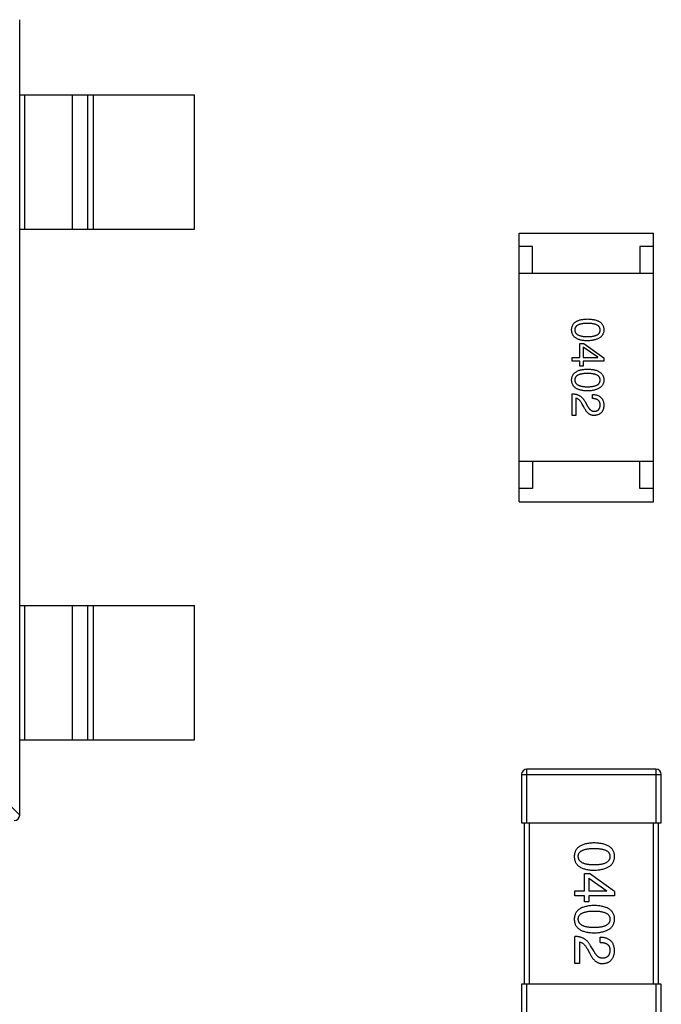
# Model space of a CAD drawing. Header units: millimetres. Extents: x 446.4 to 531.6, y 209.3 to 278.3.
# Tile 38 of 47: x 487.7 to 490.1, y 259.2 to 262.8. Entities that reach past the tile are written whole.
import ezdxf

# ---------------------------------------------------------------- set-up
doc = ezdxf.new("R2010")
doc.units = ezdxf.units.MM
doc.header["$LTSCALE"] = 30.734
doc.layers.get('0').update_dxf_attribs({"linetype": 'CONTINUOUS'})

msp = doc.modelspace()

# ---------------------------------------------------------------- linework, layer by layer
at = {"linetype": 'Continuous'}
for p, q in [((487.7142, 259.8591), (487.7142, 262.8191)), ((487.7142, 262.5391), (488.3642, 262.5391)), ((487.732, 262.5391), (487.732, 262.0391)), ((487.9102, 262.0391), (487.9102, 262.5391)), ((487.9682, 262.0391), (487.9682, 262.5391)), ((487.988, 262.5391), (487.988, 262.0391)), ((488.3642, 262.0391), (488.3642, 262.5391)), ((487.7142, 262.0391), (488.3642, 262.0391)), ((489.5718, 261.0248), (489.5718, 262.0248)), ((489.5718, 262.0248), (490.0718, 262.0248)), ((490.0718, 261.0248), (490.0718, 262.0248)), ((489.6218, 261.9748), (489.5718, 261.9748)), ((489.6218, 261.8748), (489.6218, 261.9748)), ((490.0218, 261.9748), (490.0218, 261.8748)), ((490.0718, 261.9748), (490.0218, 261.9748)), ((490.0718, 261.8748), (489.5718, 261.8748)), ((489.7983, 261.5623), (489.7983, 261.6141)), ((489.7983, 261.6141), (489.8127, 261.6141)), ((489.8107, 261.6003), (489.8107, 261.5623)), ((489.8645, 261.5629), (489.8107, 261.6003)), ((489.8127, 261.6141), (489.8874, 261.5603)), ((489.7694, 261.5479), (489.7694, 261.5623)), ((489.7694, 261.5623), (489.7983, 261.5623)), ((489.7983, 261.5479), (489.7694, 261.5479)), ((489.7983, 261.5301), (489.7983, 261.5479)), ((489.8107, 261.5623), (489.8645, 261.5623)), ((489.8107, 261.5479), (489.8107, 261.5301)), ((489.8874, 261.5479), (489.8107, 261.5479)), ((489.8645, 261.5623), (489.8645, 261.5629)), ((489.8874, 261.5603), (489.8874, 261.5479)), ((489.8107, 261.5301), (489.7983, 261.5301)), ((489.7694, 261.3462), (489.7694, 261.4269)), ((489.7832, 261.4105), (489.7832, 261.3462)), ((489.816, 261.3994), (489.8252, 261.3836)), ((489.8448, 261.4092), (489.8448, 261.4243)), ((489.8127, 261.3784), (489.8055, 261.3908)), ((489.7832, 261.3462), (489.7694, 261.3462)), ((490.0718, 261.1748), (489.5718, 261.1748)), ((489.6218, 261.1748), (489.6218, 261.0748)), ((490.0218, 261.0748), (490.0218, 261.1748)), ((489.6218, 261.0748), (489.5718, 261.0748)), ((490.0718, 261.0748), (490.0218, 261.0748)), ((489.5718, 261.0248), (490.0718, 261.0248)), ((487.7142, 260.6391), (488.3642, 260.6391)), ((487.732, 260.6391), (487.732, 260.1391)), ((487.9102, 260.1391), (487.9102, 260.6391)), ((487.9682, 260.1391), (487.9682, 260.6391)), ((487.988, 260.6391), (487.988, 260.1391)), ((488.3642, 260.1391), (488.3642, 260.6391)), ((487.7142, 260.1391), (488.3642, 260.1391)), ((489.581, 260.0099), (489.581, 259.8299)), ((489.581, 260.0099), (490.101, 260.0099)), ((489.601, 259.8299), (489.601, 260.0299)), ((490.081, 260.0299), (489.601, 260.0299)), ((490.081, 260.0299), (490.081, 259.8299)), ((490.101, 259.8299), (490.101, 260.0099)), ((487.6228, 259.9502), (487.7142, 259.8588)), ((489.581, 259.8299), (490.101, 259.8299)), ((489.591, 259.8299), (489.591, 259.2299)), ((489.611, 259.2299), (489.611, 259.8299)), ((490.071, 259.8299), (490.071, 259.2299)), ((490.091, 259.2299), (490.091, 259.8299)), ((489.8158, 259.5768), (489.8158, 259.6416)), ((489.8158, 259.6416), (489.8339, 259.6416)), ((489.9273, 259.5744), (489.8339, 259.6416)), ((489.8314, 259.6244), (489.8314, 259.5768)), ((489.8314, 259.6244), (489.8986, 259.5777)), ((489.7798, 259.5588), (489.7798, 259.5768)), ((489.7798, 259.5768), (489.8158, 259.5768)), ((489.8314, 259.5768), (489.8986, 259.5768)), ((489.8986, 259.5768), (489.8986, 259.5777)), ((489.9273, 259.5744), (489.9273, 259.5588)), ((489.8158, 259.5588), (489.7798, 259.5588)), ((489.8158, 259.5367), (489.8158, 259.5588)), ((489.8314, 259.5367), (489.8158, 259.5367)), ((489.8314, 259.5588), (489.8314, 259.5367)), ((489.9273, 259.5588), (489.8314, 259.5588)), ((489.7798, 259.3068), (489.7798, 259.4076)), ((489.797, 259.3871), (489.797, 259.3068)), ((489.874, 259.3855), (489.874, 259.4043)), ((489.8249, 259.3625), (489.8339, 259.347)), ((489.8495, 259.3535), (489.838, 259.3732)), ((489.797, 259.3068), (489.7798, 259.3068)), ((489.581, 259.2299), (489.581, 259.0499)), ((490.101, 259.2299), (489.581, 259.2299)), ((489.601, 259.0299), (489.601, 259.2299)), ((490.081, 259.2299), (490.081, 259.0299)), ((490.101, 259.0499), (490.101, 259.2299))]:
    msp.add_line(p, q, dxfattribs=at)
for centre, start, end in [((489.601, 260.0099), 90, 180), ((490.081, 260.0099), 0, 90), ((487.6942, 259.8591), 270, 0)]:
    msp.add_arc(centre, 0.02, start, end, dxfattribs=at)
for points, knots in [([(489.7674, 261.6647), (489.7675, 261.6663), (489.7677, 261.6694), (489.7684, 261.6739), (489.7696, 261.6781), (489.7713, 261.682), (489.7734, 261.6857), (489.776, 261.689), (489.779, 261.692), (489.7825, 261.6946), (489.7865, 261.6971), (489.7909, 261.6991), (489.7957, 261.7009), (489.801, 261.7024), (489.8067, 261.7036), (489.8129, 261.7045), (489.8195, 261.7051), (489.8241, 261.7053), (489.8265, 261.7054)], [0, 0, 0, 0, 0.059135, 0.115606, 0.169241, 0.221578, 0.273261, 0.324749, 0.377329, 0.431642, 0.488541, 0.548597, 0.612232, 0.680174, 0.752504, 0.829777, 0.912307, 1, 1, 1, 1]), ([(489.8265, 261.7054), (489.8289, 261.7053), (489.8336, 261.7051), (489.8405, 261.7045), (489.8469, 261.7036), (489.8528, 261.7024), (489.8582, 261.7009), (489.8632, 261.6991), (489.8678, 261.6971), (489.8719, 261.6947), (489.8755, 261.692), (489.8786, 261.689), (489.8813, 261.6857), (489.8835, 261.682), (489.8852, 261.6781), (489.8865, 261.6739), (489.8872, 261.6694), (489.8874, 261.6663), (489.8874, 261.6647)], [0, 0, 0, 0, 0.088823, 0.172287, 0.250296, 0.323438, 0.392244, 0.456221, 0.516635, 0.573871, 0.628, 0.680335, 0.731489, 0.782557, 0.834044, 0.886738, 0.942089, 1, 1, 1, 1]), ([(489.8265, 261.6241), (489.8241, 261.6241), (489.8195, 261.6243), (489.8129, 261.6249), (489.8067, 261.6258), (489.801, 261.627), (489.7957, 261.6285), (489.7909, 261.6303), (489.7865, 261.6324), (489.7825, 261.6348), (489.779, 261.6375), (489.776, 261.6405), (489.7734, 261.6438), (489.7713, 261.6474), (489.7696, 261.6513), (489.7684, 261.6555), (489.7677, 261.66), (489.7675, 261.6631), (489.7674, 261.6647)], [0, 0, 0, 0, 0.08769, 0.170218, 0.24749, 0.319818, 0.387758, 0.451391, 0.511445, 0.568185, 0.622681, 0.67526, 0.726746, 0.778428, 0.830764, 0.884397, 0.940866, 1, 1, 1, 1]), ([(489.8265, 261.689), (489.8246, 261.689), (489.8209, 261.6889), (489.8155, 261.6886), (489.8105, 261.6882), (489.8059, 261.6875), (489.8017, 261.6867), (489.7978, 261.6857), (489.7943, 261.6844), (489.7911, 261.683), (489.7883, 261.6814), (489.7859, 261.6796), (489.7838, 261.6776), (489.7822, 261.6754), (489.7808, 261.673), (489.7799, 261.6704), (489.7794, 261.6676), (489.7793, 261.6657), (489.7793, 261.6647)], [0, 0, 0, 0, 0.096457, 0.187288, 0.27178, 0.350132, 0.423455, 0.491343, 0.554037, 0.612253, 0.666313, 0.717038, 0.764921, 0.811214, 0.856775, 0.902988, 0.950234, 1, 1, 1, 1]), ([(489.7793, 261.6647), (489.7793, 261.6637), (489.7794, 261.6617), (489.7801, 261.6589), (489.7811, 261.6562), (489.7824, 261.6538), (489.7841, 261.6515), (489.7862, 261.6495), (489.7886, 261.6476), (489.7914, 261.6459), (489.7946, 261.6445), (489.7981, 261.6432), (489.8019, 261.6422), (489.8062, 261.6413), (489.8107, 261.6406), (489.8157, 261.6401), (489.8209, 261.6399), (489.8246, 261.6398), (489.8265, 261.6398)], [0, 0, 0, 0, 0.050879, 0.099377, 0.146973, 0.193618, 0.240619, 0.289461, 0.34047, 0.395283, 0.453059, 0.515633, 0.582666, 0.655287, 0.732971, 0.815933, 0.905166, 1, 1, 1, 1]), ([(489.8737, 261.6647), (489.8736, 261.6657), (489.8736, 261.6676), (489.873, 261.6704), (489.8721, 261.673), (489.8708, 261.6754), (489.8691, 261.6776), (489.8671, 261.6796), (489.8646, 261.6814), (489.8618, 261.683), (489.8587, 261.6844), (489.8552, 261.6857), (489.8513, 261.6866), (489.847, 261.6875), (489.8424, 261.6882), (489.8374, 261.6886), (489.8321, 261.6889), (489.8284, 261.689), (489.8265, 261.689)], [0, 0, 0, 0, 0.049764, 0.097007, 0.143217, 0.188577, 0.235116, 0.282997, 0.333719, 0.387776, 0.445989, 0.508679, 0.576563, 0.649481, 0.728235, 0.812722, 0.903548, 1, 1, 1, 1]), ([(489.8265, 261.6398), (489.8284, 261.6398), (489.8321, 261.6399), (489.8374, 261.6401), (489.8424, 261.6406), (489.847, 261.6413), (489.8513, 261.6422), (489.8552, 261.6432), (489.8587, 261.6445), (489.8618, 261.6459), (489.8646, 261.6476), (489.8671, 261.6494), (489.8691, 261.6515), (489.8708, 261.6538), (489.8721, 261.6562), (489.873, 261.6589), (489.8736, 261.6617), (489.8736, 261.6637), (489.8737, 261.6647)], [0, 0, 0, 0, 0.095719, 0.185854, 0.269738, 0.347952, 0.420315, 0.487894, 0.550245, 0.608186, 0.662454, 0.713283, 0.761375, 0.808209, 0.854301, 0.901312, 0.949396, 1, 1, 1, 1]), ([(489.8874, 261.6647), (489.8874, 261.6632), (489.8872, 261.6601), (489.8863, 261.6556), (489.885, 261.6515), (489.8832, 261.6476), (489.881, 261.6441), (489.8783, 261.6408), (489.8751, 261.6378), (489.8715, 261.6351), (489.8675, 261.6327), (489.8629, 261.6306), (489.858, 261.6288), (489.8525, 261.6272), (489.8467, 261.626), (489.8403, 261.6251), (489.8336, 261.6244), (489.8289, 261.6242), (489.8265, 261.6241)], [0, 0, 0, 0, 0.057415, 0.112361, 0.16496, 0.216437, 0.267441, 0.318839, 0.371478, 0.426325, 0.483626, 0.544235, 0.608673, 0.677374, 0.750405, 0.828394, 0.911525, 1, 1, 1, 1]), ([(489.7674, 261.4782), (489.7675, 261.4798), (489.7677, 261.4829), (489.7684, 261.4874), (489.7696, 261.4916), (489.7713, 261.4955), (489.7734, 261.4991), (489.776, 261.5024), (489.779, 261.5055), (489.7825, 261.5081), (489.7865, 261.5105), (489.7909, 261.5126), (489.7957, 261.5144), (489.801, 261.5159), (489.8067, 261.5171), (489.8129, 261.518), (489.8195, 261.5186), (489.8241, 261.5188), (489.8265, 261.5189)], [0, 0, 0, 0, 0.059135, 0.115606, 0.169241, 0.221578, 0.273261, 0.324749, 0.377329, 0.431642, 0.488541, 0.548597, 0.612232, 0.680174, 0.752504, 0.829777, 0.912307, 1, 1, 1, 1]), ([(489.8265, 261.5189), (489.8289, 261.5188), (489.8336, 261.5186), (489.8405, 261.518), (489.8469, 261.5171), (489.8528, 261.5159), (489.8582, 261.5144), (489.8632, 261.5126), (489.8678, 261.5105), (489.8719, 261.5081), (489.8755, 261.5055), (489.8786, 261.5024), (489.8813, 261.4991), (489.8835, 261.4955), (489.8852, 261.4916), (489.8865, 261.4874), (489.8872, 261.4829), (489.8874, 261.4798), (489.8874, 261.4782)], [0, 0, 0, 0, 0.088823, 0.172287, 0.250296, 0.323438, 0.392244, 0.456221, 0.516635, 0.573871, 0.628, 0.680335, 0.731489, 0.782557, 0.834044, 0.886738, 0.942089, 1, 1, 1, 1]), ([(489.8265, 261.4375), (489.8241, 261.4376), (489.8195, 261.4378), (489.8129, 261.4384), (489.8067, 261.4393), (489.801, 261.4405), (489.7957, 261.442), (489.7909, 261.4438), (489.7865, 261.4459), (489.7825, 261.4482), (489.779, 261.4509), (489.776, 261.4539), (489.7734, 261.4573), (489.7713, 261.4609), (489.7696, 261.4648), (489.7684, 261.469), (489.7677, 261.4735), (489.7675, 261.4766), (489.7674, 261.4782)], [0, 0, 0, 0, 0.08769, 0.170218, 0.24749, 0.319818, 0.387758, 0.451391, 0.511445, 0.568185, 0.622681, 0.67526, 0.726746, 0.778428, 0.830764, 0.884397, 0.940866, 1, 1, 1, 1]), ([(489.8265, 261.5025), (489.8246, 261.5024), (489.8209, 261.5024), (489.8155, 261.5021), (489.8105, 261.5017), (489.8059, 261.501), (489.8017, 261.5001), (489.7978, 261.4991), (489.7943, 261.4979), (489.7911, 261.4965), (489.7883, 261.4949), (489.7859, 261.4931), (489.7838, 261.4911), (489.7822, 261.4889), (489.7808, 261.4865), (489.7799, 261.4839), (489.7794, 261.4811), (489.7793, 261.4792), (489.7793, 261.4782)], [0, 0, 0, 0, 0.096457, 0.187288, 0.27178, 0.350132, 0.423455, 0.491343, 0.554037, 0.612253, 0.666313, 0.717038, 0.764921, 0.811214, 0.856775, 0.902988, 0.950234, 1, 1, 1, 1]), ([(489.7793, 261.4782), (489.7793, 261.4772), (489.7794, 261.4752), (489.7801, 261.4724), (489.7811, 261.4697), (489.7824, 261.4673), (489.7841, 261.465), (489.7862, 261.4629), (489.7886, 261.4611), (489.7914, 261.4594), (489.7946, 261.4579), (489.7981, 261.4567), (489.8019, 261.4556), (489.8062, 261.4548), (489.8107, 261.4541), (489.8157, 261.4536), (489.8209, 261.4533), (489.8246, 261.4533), (489.8265, 261.4533)], [0, 0, 0, 0, 0.050879, 0.099377, 0.146973, 0.193618, 0.240619, 0.289461, 0.34047, 0.395283, 0.453059, 0.515633, 0.582666, 0.655287, 0.732971, 0.815933, 0.905166, 1, 1, 1, 1]), ([(489.8737, 261.4782), (489.8736, 261.4792), (489.8736, 261.4811), (489.873, 261.4839), (489.8721, 261.4865), (489.8708, 261.4889), (489.8691, 261.4911), (489.8671, 261.4931), (489.8646, 261.4949), (489.8618, 261.4965), (489.8587, 261.4979), (489.8552, 261.4991), (489.8513, 261.5001), (489.847, 261.501), (489.8424, 261.5017), (489.8374, 261.5021), (489.8321, 261.5024), (489.8284, 261.5024), (489.8265, 261.5025)], [0, 0, 0, 0, 0.049764, 0.097007, 0.143217, 0.188577, 0.235116, 0.282997, 0.333719, 0.387776, 0.445989, 0.508679, 0.576563, 0.649481, 0.728235, 0.812722, 0.903548, 1, 1, 1, 1]), ([(489.8265, 261.4533), (489.8284, 261.4533), (489.8321, 261.4533), (489.8374, 261.4536), (489.8424, 261.4541), (489.847, 261.4548), (489.8513, 261.4556), (489.8552, 261.4567), (489.8587, 261.458), (489.8618, 261.4594), (489.8646, 261.4611), (489.8671, 261.4629), (489.8691, 261.465), (489.8708, 261.4672), (489.8721, 261.4697), (489.873, 261.4724), (489.8736, 261.4752), (489.8736, 261.4772), (489.8737, 261.4782)], [0, 0, 0, 0, 0.095719, 0.185854, 0.269738, 0.347952, 0.420315, 0.487894, 0.550245, 0.608186, 0.662454, 0.713283, 0.761375, 0.808209, 0.854301, 0.901312, 0.949396, 1, 1, 1, 1]), ([(489.8874, 261.4782), (489.8874, 261.4766), (489.8872, 261.4736), (489.8863, 261.4691), (489.885, 261.465), (489.8832, 261.4611), (489.881, 261.4575), (489.8783, 261.4543), (489.8751, 261.4513), (489.8715, 261.4486), (489.8675, 261.4462), (489.8629, 261.4441), (489.858, 261.4422), (489.8525, 261.4407), (489.8467, 261.4395), (489.8403, 261.4385), (489.8336, 261.4379), (489.8289, 261.4376), (489.8265, 261.4375)], [0, 0, 0, 0, 0.057415, 0.112361, 0.16496, 0.216437, 0.267441, 0.318839, 0.371478, 0.426325, 0.483626, 0.544235, 0.608673, 0.677374, 0.750405, 0.828394, 0.911525, 1, 1, 1, 1]), ([(489.7694, 261.4269), (489.7707, 261.4269), (489.7733, 261.4268), (489.7771, 261.4264), (489.7808, 261.4258), (489.7844, 261.425), (489.7878, 261.424), (489.791, 261.4228), (489.7942, 261.4214), (489.7971, 261.4197), (489.8, 261.4179), (489.8027, 261.4158), (489.8053, 261.4136), (489.8077, 261.4112), (489.81, 261.4085), (489.8121, 261.4057), (489.8142, 261.4026), (489.8154, 261.4005), (489.816, 261.3994)], [0, 0, 0, 0, 0.069512, 0.136307, 0.201431, 0.265186, 0.327322, 0.388242, 0.448098, 0.507757, 0.566952, 0.626243, 0.686026, 0.745963, 0.807549, 0.869906, 0.934172, 1, 1, 1, 1]), ([(489.8055, 261.3908), (489.8047, 261.3922), (489.8031, 261.3949), (489.8005, 261.3987), (489.7979, 261.4019), (489.7951, 261.4046), (489.7923, 261.4068), (489.7893, 261.4086), (489.7863, 261.4099), (489.7842, 261.4103), (489.7832, 261.4105)], [0, 0, 0, 0, 0.158292, 0.304606, 0.440272, 0.565336, 0.681745, 0.791834, 0.896966, 1, 1, 1, 1]), ([(489.8448, 261.4243), (489.8465, 261.4242), (489.8497, 261.4241), (489.8545, 261.4236), (489.8589, 261.4227), (489.8629, 261.4216), (489.8667, 261.4201), (489.8702, 261.4183), (489.8733, 261.4162), (489.8762, 261.4138), (489.8787, 261.4111), (489.8809, 261.4081), (489.8828, 261.4048), (489.8844, 261.4011), (489.8856, 261.3972), (489.8866, 261.3929), (489.8872, 261.3884), (489.8874, 261.3852), (489.8874, 261.3836)], [0, 0, 0, 0, 0.074935, 0.145873, 0.212498, 0.27598, 0.33603, 0.394042, 0.450372, 0.505546, 0.560812, 0.616481, 0.673265, 0.732328, 0.7938, 0.858943, 0.92718, 1, 1, 1, 1]), ([(489.8737, 261.3856), (489.8737, 261.3865), (489.8736, 261.3883), (489.8733, 261.3909), (489.8727, 261.3934), (489.8719, 261.3957), (489.8709, 261.3978), (489.8697, 261.3997), (489.8682, 261.4014), (489.8665, 261.403), (489.8646, 261.4044), (489.8624, 261.4056), (489.86, 261.4066), (489.8574, 261.4075), (489.8546, 261.4082), (489.8515, 261.4087), (489.8482, 261.4091), (489.846, 261.4092), (489.8448, 261.4092)], [0, 0, 0, 0, 0.065945, 0.127767, 0.186553, 0.242898, 0.297728, 0.351599, 0.404854, 0.459191, 0.515338, 0.573322, 0.634405, 0.698538, 0.767039, 0.84022, 0.917406, 1, 1, 1, 1]), ([(489.852, 261.3462), (489.851, 261.3462), (489.8491, 261.3462), (489.8461, 261.3464), (489.8433, 261.3469), (489.8405, 261.3477), (489.8377, 261.3488), (489.8351, 261.3501), (489.8325, 261.3517), (489.83, 261.3536), (489.8276, 261.3558), (489.8252, 261.3582), (489.823, 261.3609), (489.8207, 261.3639), (489.8186, 261.3671), (489.8165, 261.3706), (489.8145, 261.3744), (489.8133, 261.377), (489.8127, 261.3784)], [0, 0, 0, 0, 0.055083, 0.109453, 0.162685, 0.21614, 0.26961, 0.324284, 0.380202, 0.437433, 0.497084, 0.559152, 0.624288, 0.692446, 0.763862, 0.838743, 0.917269, 1, 1, 1, 1]), ([(489.8252, 261.3836), (489.8256, 261.3827), (489.8266, 261.3809), (489.8281, 261.3783), (489.8297, 261.3759), (489.8312, 261.3737), (489.8329, 261.3717), (489.8345, 261.3698), (489.8362, 261.3682), (489.8379, 261.3668), (489.8396, 261.3655), (489.8414, 261.3644), (489.8432, 261.3635), (489.845, 261.3628), (489.8469, 261.3623), (489.8488, 261.362), (489.8508, 261.3619), (489.852, 261.3619), (489.8527, 261.362)], [0, 0, 0, 0, 0.084365, 0.165386, 0.24176, 0.314729, 0.38433, 0.449952, 0.513164, 0.5734, 0.630824, 0.68644, 0.740136, 0.792605, 0.844515, 0.896112, 0.947763, 1, 1, 1, 1]), ([(489.8874, 261.3836), (489.8873, 261.3822), (489.8871, 261.3794), (489.8865, 261.3754), (489.8857, 261.3716), (489.8846, 261.368), (489.8832, 261.3648), (489.8816, 261.3618), (489.8798, 261.359), (489.8777, 261.3565), (489.8753, 261.3543), (489.8727, 261.3523), (489.8699, 261.3507), (489.8668, 261.3493), (489.8634, 261.3481), (489.8599, 261.3472), (489.856, 261.3466), (489.8534, 261.3464), (489.852, 261.3462)], [0, 0, 0, 0, 0.074847, 0.14558, 0.212628, 0.276599, 0.337792, 0.396608, 0.453638, 0.509854, 0.565589, 0.621545, 0.678777, 0.737222, 0.798388, 0.862259, 0.929312, 1, 1, 1, 1]), ([(489.8527, 261.362), (489.8535, 261.3621), (489.8551, 261.3622), (489.8574, 261.3626), (489.8596, 261.3632), (489.8616, 261.3639), (489.8635, 261.3648), (489.8652, 261.3659), (489.8667, 261.3671), (489.8682, 261.3685), (489.8694, 261.3701), (489.8705, 261.3718), (489.8714, 261.3737), (489.8722, 261.3758), (489.8728, 261.378), (489.8733, 261.3804), (489.8735, 261.3829), (489.8736, 261.3847), (489.8737, 261.3856)], [0, 0, 0, 0, 0.069456, 0.136175, 0.198596, 0.258993, 0.316838, 0.37342, 0.428889, 0.48454, 0.540119, 0.597644, 0.65702, 0.718534, 0.783117, 0.851564, 0.923888, 1, 1, 1, 1]), ([(489.8511, 259.7557), (489.8481, 259.7556), (489.8424, 259.7554), (489.8341, 259.7546), (489.8264, 259.7536), (489.8192, 259.752), (489.8126, 259.7502), (489.8066, 259.7479), (489.8011, 259.7453), (489.7962, 259.7423), (489.7918, 259.739), (489.788, 259.7352), (489.7848, 259.7311), (489.7821, 259.7265), (489.7801, 259.7216), (489.7785, 259.7164), (489.7776, 259.7108), (489.7774, 259.7069), (489.7773, 259.7049)], [0, 0, 0, 0, 0.087693, 0.170223, 0.247496, 0.319826, 0.387768, 0.451403, 0.511459, 0.568358, 0.622671, 0.675251, 0.726739, 0.778422, 0.830759, 0.884394, 0.940865, 1, 1, 1, 1]), ([(489.9273, 259.7049), (489.9272, 259.7069), (489.9271, 259.7108), (489.9261, 259.7164), (489.9245, 259.7216), (489.9224, 259.7266), (489.9196, 259.7311), (489.9163, 259.7352), (489.9124, 259.739), (489.9078, 259.7423), (489.9027, 259.7453), (489.8971, 259.7479), (489.8908, 259.7502), (489.884, 259.752), (489.8766, 259.7536), (489.8686, 259.7546), (489.86, 259.7554), (489.8541, 259.7556), (489.8511, 259.7557)], [0, 0, 0, 0, 0.057911, 0.113262, 0.165956, 0.217443, 0.268511, 0.319665, 0.372, 0.426129, 0.483365, 0.543779, 0.607756, 0.676562, 0.749704, 0.827713, 0.911177, 1, 1, 1, 1]), ([(489.7921, 259.7049), (489.7921, 259.7061), (489.7922, 259.7085), (489.7929, 259.712), (489.794, 259.7152), (489.7957, 259.7182), (489.7978, 259.721), (489.8004, 259.7235), (489.8034, 259.7257), (489.8069, 259.7277), (489.8108, 259.7295), (489.8152, 259.7311), (489.8201, 259.7323), (489.8254, 259.7334), (489.8312, 259.7342), (489.8374, 259.7348), (489.8441, 259.7352), (489.8487, 259.7352), (489.8511, 259.7352)], [0, 0, 0, 0, 0.049766, 0.097012, 0.143225, 0.188786, 0.235079, 0.282962, 0.333687, 0.387747, 0.445963, 0.508657, 0.576545, 0.649868, 0.72822, 0.812712, 0.903543, 1, 1, 1, 1]), ([(489.8511, 259.7352), (489.8535, 259.7352), (489.8581, 259.7352), (489.8648, 259.7348), (489.871, 259.7342), (489.8768, 259.7334), (489.8821, 259.7323), (489.887, 259.7311), (489.8914, 259.7295), (489.8953, 259.7277), (489.8988, 259.7257), (489.9018, 259.7235), (489.9044, 259.721), (489.9065, 259.7182), (489.9081, 259.7152), (489.9093, 259.712), (489.91, 259.7085), (489.9101, 259.7061), (489.9101, 259.7049)], [0, 0, 0, 0, 0.096452, 0.187278, 0.271765, 0.350519, 0.423437, 0.491321, 0.554011, 0.612224, 0.666281, 0.717003, 0.764884, 0.811423, 0.856783, 0.902993, 0.950236, 1, 1, 1, 1]), ([(489.7773, 259.7049), (489.7774, 259.7029), (489.7776, 259.699), (489.7785, 259.6934), (489.7801, 259.6881), (489.7821, 259.6832), (489.7848, 259.6787), (489.788, 259.6746), (489.7918, 259.6708), (489.7962, 259.6675), (489.8011, 259.6645), (489.8066, 259.6619), (489.8126, 259.6596), (489.8192, 259.6578), (489.8264, 259.6562), (489.8341, 259.6551), (489.8424, 259.6544), (489.8481, 259.6542), (489.8511, 259.6541)], [0, 0, 0, 0, 0.059134, 0.115603, 0.169236, 0.221572, 0.273254, 0.32474, 0.377319, 0.431815, 0.488555, 0.548609, 0.612242, 0.680182, 0.75251, 0.829782, 0.91231, 1, 1, 1, 1]), ([(489.8511, 259.6737), (489.8487, 259.6738), (489.8442, 259.6738), (489.8376, 259.6742), (489.8314, 259.6748), (489.8257, 259.6756), (489.8204, 259.6767), (489.8156, 259.678), (489.8112, 259.6796), (489.8073, 259.6814), (489.8038, 259.6835), (489.8007, 259.6858), (489.7981, 259.6884), (489.796, 259.6912), (489.7943, 259.6943), (489.7931, 259.6976), (489.7923, 259.7012), (489.7922, 259.7036), (489.7921, 259.7049)], [0, 0, 0, 0, 0.094834, 0.184067, 0.267029, 0.344713, 0.417334, 0.484367, 0.546941, 0.604717, 0.65953, 0.710539, 0.759381, 0.806382, 0.853027, 0.900623, 0.949121, 1, 1, 1, 1]), ([(489.8511, 259.6541), (489.8541, 259.6542), (489.86, 259.6545), (489.8684, 259.6553), (489.8763, 259.6565), (489.8837, 259.6581), (489.8905, 259.66), (489.8967, 259.6622), (489.9023, 259.6649), (489.9074, 259.6679), (489.9119, 259.6713), (489.9159, 259.675), (489.9193, 259.6791), (489.9221, 259.6835), (489.9242, 259.6884), (489.9259, 259.6936), (489.927, 259.6991), (489.9272, 259.7029), (489.9273, 259.7049)], [0, 0, 0, 0, 0.088475, 0.171606, 0.249595, 0.322626, 0.391327, 0.455765, 0.516374, 0.573675, 0.628522, 0.681161, 0.732559, 0.783563, 0.83504, 0.887639, 0.942585, 1, 1, 1, 1]), ([(489.9101, 259.7049), (489.9101, 259.7036), (489.91, 259.7012), (489.9093, 259.6976), (489.9081, 259.6943), (489.9065, 259.6912), (489.9044, 259.6884), (489.9018, 259.6858), (489.8988, 259.6835), (489.8953, 259.6814), (489.8914, 259.6796), (489.887, 259.678), (489.8821, 259.6767), (489.8768, 259.6756), (489.871, 259.6748), (489.8648, 259.6742), (489.8581, 259.6738), (489.8535, 259.6738), (489.8511, 259.6737)], [0, 0, 0, 0, 0.050604, 0.098688, 0.145699, 0.191791, 0.238625, 0.286717, 0.337546, 0.391814, 0.449755, 0.512106, 0.579685, 0.652048, 0.730262, 0.814146, 0.904281, 1, 1, 1, 1]), ([(489.8511, 259.5226), (489.8481, 259.5225), (489.8424, 259.5223), (489.8341, 259.5215), (489.8264, 259.5204), (489.8192, 259.5189), (489.8126, 259.517), (489.8066, 259.5148), (489.8011, 259.5122), (489.7962, 259.5091), (489.7918, 259.5058), (489.788, 259.5021), (489.7848, 259.4979), (489.7821, 259.4934), (489.7801, 259.4885), (489.7785, 259.4832), (489.7776, 259.4776), (489.7774, 259.4737), (489.7773, 259.4717)], [0, 0, 0, 0, 0.087693, 0.170223, 0.247496, 0.319826, 0.387768, 0.451403, 0.511459, 0.568358, 0.622671, 0.675251, 0.726739, 0.778422, 0.830759, 0.884394, 0.940865, 1, 1, 1, 1]), ([(489.7921, 259.4717), (489.7921, 259.473), (489.7922, 259.4754), (489.7929, 259.4788), (489.794, 259.4821), (489.7957, 259.4851), (489.7978, 259.4878), (489.8004, 259.4903), (489.8034, 259.4926), (489.8069, 259.4946), (489.8108, 259.4964), (489.8152, 259.4979), (489.8201, 259.4992), (489.8254, 259.5003), (489.8312, 259.5011), (489.8374, 259.5016), (489.8441, 259.502), (489.8487, 259.5021), (489.8511, 259.5021)], [0, 0, 0, 0, 0.049766, 0.097012, 0.143225, 0.188786, 0.235079, 0.282962, 0.333687, 0.387747, 0.445963, 0.508657, 0.576545, 0.649868, 0.72822, 0.812712, 0.903543, 1, 1, 1, 1]), ([(489.9273, 259.4717), (489.9272, 259.4737), (489.9271, 259.4776), (489.9261, 259.4833), (489.9245, 259.4885), (489.9224, 259.4934), (489.9196, 259.4979), (489.9163, 259.5021), (489.9124, 259.5058), (489.9078, 259.5092), (489.9027, 259.5122), (489.8971, 259.5148), (489.8908, 259.517), (489.884, 259.5189), (489.8766, 259.5204), (489.8686, 259.5215), (489.86, 259.5223), (489.8541, 259.5225), (489.8511, 259.5226)], [0, 0, 0, 0, 0.057911, 0.113262, 0.165956, 0.217443, 0.268511, 0.319665, 0.372, 0.426129, 0.483365, 0.543779, 0.607756, 0.676562, 0.749704, 0.827713, 0.911177, 1, 1, 1, 1]), ([(489.8511, 259.5021), (489.8535, 259.5021), (489.8581, 259.502), (489.8648, 259.5016), (489.871, 259.5011), (489.8768, 259.5003), (489.8821, 259.4992), (489.887, 259.4979), (489.8914, 259.4964), (489.8953, 259.4946), (489.8988, 259.4926), (489.9018, 259.4903), (489.9044, 259.4878), (489.9065, 259.4851), (489.9081, 259.4821), (489.9093, 259.4788), (489.91, 259.4754), (489.9101, 259.473), (489.9101, 259.4717)], [0, 0, 0, 0, 0.096452, 0.187278, 0.271765, 0.350519, 0.423437, 0.491321, 0.554011, 0.612224, 0.666281, 0.717003, 0.764884, 0.811423, 0.856783, 0.902993, 0.950236, 1, 1, 1, 1]), ([(489.7773, 259.4717), (489.7774, 259.4698), (489.7776, 259.4659), (489.7785, 259.4602), (489.7801, 259.455), (489.7821, 259.4501), (489.7848, 259.4456), (489.788, 259.4414), (489.7918, 259.4377), (489.7962, 259.4343), (489.8011, 259.4313), (489.8066, 259.4287), (489.8126, 259.4265), (489.8192, 259.4246), (489.8264, 259.4231), (489.8341, 259.422), (489.8424, 259.4212), (489.8481, 259.421), (489.8511, 259.4209)], [0, 0, 0, 0, 0.059134, 0.115603, 0.169236, 0.221572, 0.273254, 0.32474, 0.377319, 0.431815, 0.488555, 0.548609, 0.612242, 0.680182, 0.75251, 0.829782, 0.91231, 1, 1, 1, 1]), ([(489.8511, 259.4406), (489.8487, 259.4406), (489.8442, 259.4407), (489.8376, 259.441), (489.8314, 259.4416), (489.8257, 259.4425), (489.8204, 259.4435), (489.8156, 259.4449), (489.8112, 259.4464), (489.8073, 259.4483), (489.8038, 259.4503), (489.8007, 259.4527), (489.7981, 259.4552), (489.796, 259.4581), (489.7943, 259.4611), (489.7931, 259.4645), (489.7923, 259.468), (489.7922, 259.4705), (489.7921, 259.4717)], [0, 0, 0, 0, 0.094834, 0.184067, 0.267029, 0.344713, 0.417334, 0.484367, 0.546941, 0.604717, 0.65953, 0.710539, 0.759381, 0.806382, 0.853027, 0.900623, 0.949121, 1, 1, 1, 1]), ([(489.9101, 259.4717), (489.9101, 259.4705), (489.91, 259.468), (489.9093, 259.4645), (489.9081, 259.4611), (489.9065, 259.458), (489.9044, 259.4552), (489.9018, 259.4527), (489.8988, 259.4504), (489.8953, 259.4483), (489.8914, 259.4464), (489.887, 259.4449), (489.8821, 259.4436), (489.8768, 259.4425), (489.871, 259.4416), (489.8648, 259.441), (489.8581, 259.4407), (489.8535, 259.4406), (489.8511, 259.4406)], [0, 0, 0, 0, 0.050604, 0.098688, 0.145699, 0.191791, 0.238625, 0.286717, 0.337546, 0.391814, 0.449755, 0.512106, 0.579685, 0.652048, 0.730262, 0.814146, 0.904281, 1, 1, 1, 1]), ([(489.8511, 259.4209), (489.8541, 259.4211), (489.86, 259.4213), (489.8684, 259.4222), (489.8763, 259.4234), (489.8837, 259.4249), (489.8905, 259.4268), (489.8967, 259.4291), (489.9023, 259.4317), (489.9074, 259.4347), (489.9119, 259.4381), (489.9159, 259.4418), (489.9193, 259.4459), (489.9221, 259.4504), (489.9242, 259.4552), (489.9259, 259.4604), (489.927, 259.466), (489.9272, 259.4698), (489.9273, 259.4717)], [0, 0, 0, 0, 0.088475, 0.171606, 0.249595, 0.322626, 0.391327, 0.455765, 0.516374, 0.573675, 0.628522, 0.681161, 0.732559, 0.783563, 0.83504, 0.887639, 0.942585, 1, 1, 1, 1]), ([(489.838, 259.3732), (489.8372, 259.3746), (489.8357, 259.3773), (489.8332, 259.3811), (489.8305, 259.3847), (489.8276, 259.388), (489.8246, 259.391), (489.8214, 259.3938), (489.818, 259.3964), (489.8144, 259.3987), (489.8107, 259.4007), (489.8068, 259.4025), (489.8027, 259.404), (489.7985, 259.4052), (489.794, 259.4062), (489.7894, 259.4069), (489.7847, 259.4074), (489.7814, 259.4076), (489.7798, 259.4076)], [0, 0, 0, 0, 0.065828, 0.130094, 0.192451, 0.254037, 0.313974, 0.373757, 0.433048, 0.492243, 0.551902, 0.611758, 0.672678, 0.734814, 0.798569, 0.863693, 0.930488, 1, 1, 1, 1]), ([(489.797, 259.3871), (489.7983, 259.3869), (489.8009, 259.3864), (489.8047, 259.3847), (489.8083, 259.3826), (489.8119, 259.3797), (489.8153, 259.3763), (489.8187, 259.3723), (489.8219, 259.3677), (489.8238, 259.3643), (489.8249, 259.3625)], [0, 0, 0, 0, 0.103034, 0.208166, 0.318255, 0.434664, 0.559728, 0.695394, 0.841708, 1, 1, 1, 1]), ([(489.9273, 259.3535), (489.9272, 259.3556), (489.927, 259.3595), (489.9262, 259.3652), (489.9251, 259.3705), (489.9235, 259.3754), (489.9215, 259.38), (489.9192, 259.3841), (489.9164, 259.3879), (489.9132, 259.3913), (489.9097, 259.3943), (489.9057, 259.3969), (489.9014, 259.3991), (489.8967, 259.401), (489.8916, 259.4024), (489.8861, 259.4035), (489.8802, 259.4041), (489.8761, 259.4043), (489.874, 259.4043)], [0, 0, 0, 0, 0.07282, 0.141057, 0.2062, 0.267672, 0.326735, 0.383519, 0.439188, 0.494454, 0.549628, 0.605958, 0.66397, 0.72402, 0.787502, 0.854127, 0.925065, 1, 1, 1, 1]), ([(489.874, 259.3855), (489.8755, 259.3854), (489.8783, 259.3853), (489.8824, 259.3849), (489.8862, 259.3843), (489.8898, 259.3834), (489.893, 259.3823), (489.896, 259.3811), (489.8987, 259.3795), (489.9011, 259.3778), (489.9032, 259.3758), (489.9051, 259.3736), (489.9066, 259.3712), (489.9079, 259.3686), (489.9089, 259.3657), (489.9096, 259.3627), (489.91, 259.3594), (489.9101, 259.3572), (489.9101, 259.356)], [0, 0, 0, 0, 0.082594, 0.15978, 0.232961, 0.301462, 0.365595, 0.426678, 0.484662, 0.540809, 0.595146, 0.648401, 0.702272, 0.757102, 0.813447, 0.872233, 0.934055, 1, 1, 1, 1]), ([(489.8339, 259.347), (489.8347, 259.3453), (489.8362, 259.342), (489.8387, 259.3373), (489.8413, 259.3329), (489.8439, 259.3288), (489.8467, 259.3251), (489.8495, 259.3217), (489.8525, 259.3187), (489.8555, 259.316), (489.8587, 259.3137), (489.8619, 259.3117), (489.8652, 259.31), (489.8686, 259.3086), (489.8721, 259.3077), (489.8757, 259.307), (489.8793, 259.3067), (489.8818, 259.3068), (489.8831, 259.3068)], [0, 0, 0, 0, 0.082731, 0.161257, 0.236138, 0.307554, 0.375712, 0.440848, 0.502916, 0.562567, 0.619798, 0.675716, 0.73039, 0.78386, 0.837315, 0.890547, 0.944917, 1, 1, 1, 1]), ([(489.8839, 259.3265), (489.8831, 259.3264), (489.8815, 259.3263), (489.879, 259.3265), (489.8767, 259.3269), (489.8743, 259.3275), (489.872, 259.3284), (489.8698, 259.3295), (489.8676, 259.3308), (489.8654, 259.3324), (489.8632, 259.3342), (489.8612, 259.3363), (489.8591, 259.3386), (489.8571, 259.3411), (489.8551, 259.3439), (489.8532, 259.3469), (489.8513, 259.3501), (489.8501, 259.3524), (489.8495, 259.3535)], [0, 0, 0, 0, 0.052237, 0.103888, 0.155485, 0.207395, 0.259864, 0.31356, 0.369176, 0.4266, 0.486836, 0.550048, 0.61567, 0.685271, 0.75824, 0.834614, 0.915635, 1, 1, 1, 1]), ([(489.8831, 259.3068), (489.8847, 259.3069), (489.888, 259.3072), (489.8928, 259.308), (489.8973, 259.3091), (489.9015, 259.3106), (489.9053, 259.3124), (489.9089, 259.3144), (489.9122, 259.3169), (489.9151, 259.3197), (489.9177, 259.3228), (489.92, 259.3262), (489.922, 259.33), (489.9237, 259.334), (489.9251, 259.3385), (489.9262, 259.3432), (489.9269, 259.3482), (489.9272, 259.3517), (489.9273, 259.3535)], [0, 0, 0, 0, 0.070688, 0.137741, 0.201612, 0.262778, 0.321223, 0.378455, 0.434411, 0.490146, 0.546362, 0.603392, 0.662208, 0.723401, 0.787372, 0.85442, 0.925153, 1, 1, 1, 1]), ([(489.9101, 259.356), (489.91, 259.3549), (489.9099, 259.3527), (489.9096, 259.3495), (489.909, 259.3465), (489.9082, 259.3437), (489.9072, 259.3412), (489.9061, 259.3388), (489.9047, 259.3366), (489.9032, 259.3346), (489.9014, 259.3329), (489.8995, 259.3313), (489.8974, 259.33), (489.895, 259.3289), (489.8925, 259.328), (489.8898, 259.3272), (489.8869, 259.3267), (489.8849, 259.3266), (489.8839, 259.3265)], [0, 0, 0, 0, 0.076112, 0.148436, 0.216883, 0.281466, 0.34298, 0.402356, 0.459881, 0.51546, 0.571111, 0.62658, 0.683162, 0.741007, 0.801404, 0.863825, 0.930544, 1, 1, 1, 1])]:
    msp.add_open_spline(points, degree=3, knots=knots, dxfattribs=at)

doc.saveas('drawing.dxf')
